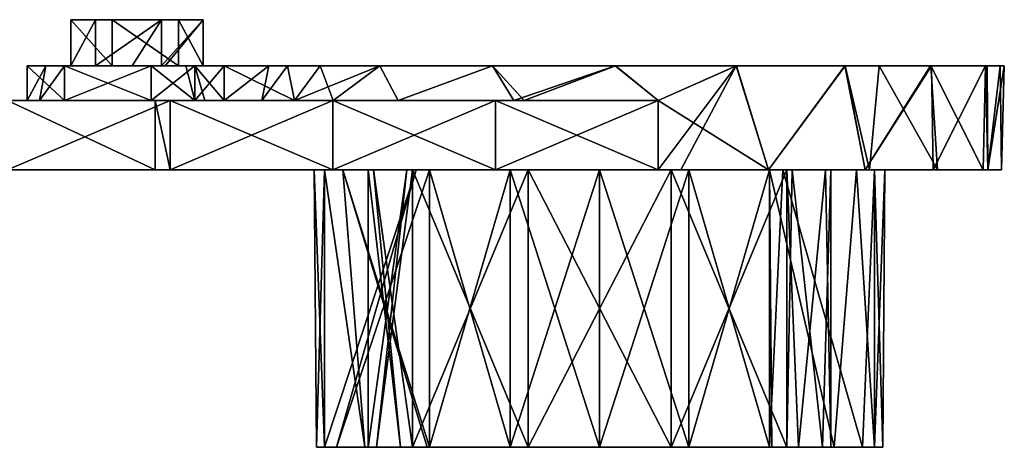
# Model space of a CAD drawing. Extents: x -90 to 138, y -992 to 8.
# Tile 10 of 24: x 53 to 138, y -777 to -740. Entities that reach past the tile are written whole.
import ezdxf

# ---------------------------------------------------------------- set-up
doc = ezdxf.new("R2010")
doc.units = 0
doc.header["$LTSCALE"] = 65.185185
for name, color, linetype in [('40', 7, 'CONTINUOUS'), ('41', 7, 'CONTINUOUS'), ('42', 7, 'CONTINUOUS'), ('43', 7, 'CONTINUOUS'), ('46', 7, 'CONTINUOUS'), ('47', 7, 'CONTINUOUS'), ('48', 7, 'CONTINUOUS'), ('49', 7, 'CONTINUOUS'), ('50', 7, 'CONTINUOUS'), ('51', 7, 'CONTINUOUS'), ('52', 7, 'CONTINUOUS'), ('53', 7, 'CONTINUOUS'), ('54', 7, 'CONTINUOUS'), ('55', 7, 'CONTINUOUS'), ('56', 7, 'CONTINUOUS'), ('57', 7, 'CONTINUOUS'), ('58', 7, 'CONTINUOUS'), ('59', 7, 'CONTINUOUS'), ('60', 7, 'CONTINUOUS'), ('61', 7, 'CONTINUOUS'), ('62', 7, 'CONTINUOUS')]:
    doc.layers.add(name, color=color, linetype=linetype)

msp = doc.modelspace()

# ---------------------------------------------------------------- linework, layer by layer
at = {"layer": '40', "linetype": 'CONTINUOUS'}
for points in [[(45.594, -753, 10.975), (57.733, -753, 10.975), (44.305, -753, 25.99), (45.594, -753, 10.975)], [(44.305, -753, 25.99), (57.733, -753, 10.975), (58.031, -753, 25.99), (44.305, -753, 25.99)], [(44.305, -753, 25.99), (58.031, -753, 25.99), (52.65, -753, 41.005), (44.305, -753, 25.99)], [(45.594, -753, 10.975), (49.497, -753, 7.071), (57.733, -753, 10.975), (45.594, -753, 10.975)], [(49.497, -753, 7.071), (52.426, -753), (57.733, -753, 10.975), (49.497, -753, 7.071)], [(51.436, -753, -4.339), (50.105, -753, -19.055), (62.697, -753, -19.055), (51.436, -753, -4.339)], [(50.105, -753, -19.055), (51.795, -753, -34.07), (62.697, -753, -19.055), (50.105, -753, -19.055)], [(52.426, -753), (51.436, -753, -4.339), (65.201, -753, -4.04), (52.426, -753)], [(65.201, -753, -4.04), (51.436, -753, -4.339), (62.697, -753, -19.055), (65.201, -753, -4.04)], [(51.795, -753, -34.07), (66.443, -753, -34.07), (62.697, -753, -19.055), (51.795, -753, -34.07)], [(66.443, -753, -34.07), (51.795, -753, -34.07), (66.311, -753, -40.814), (66.443, -753, -34.07)], [(66.311, -753, -40.814), (51.795, -753, -34.07), (52.247, -753, -42.876), (66.311, -753, -40.814)], [(52.65, -753, 41.005), (65.012, -753, 41.005), (52.247, -753, 42.876), (52.65, -753, 41.005)], [(57.733, -753, 10.975), (52.426, -753), (65.201, -753, -4.04), (57.733, -753, 10.975)], [(52.65, -753, 41.005), (58.031, -753, 25.99), (65.012, -753, 41.005), (52.65, -753, 41.005)], [(69.871, -753, 10.975), (57.733, -753, 10.975), (65.201, -753, -4.04), (69.871, -753, 10.975)], [(57.733, -753, 10.975), (69.871, -753, 10.975), (58.031, -753, 25.99), (57.733, -753, 10.975)], [(58.031, -753, 25.99), (69.871, -753, 10.975), (71.757, -753, 25.99), (58.031, -753, 25.99)], [(58.031, -753, 25.99), (71.757, -753, 25.99), (65.012, -753, 41.005), (58.031, -753, 25.99)], [(65.201, -753, -4.04), (62.697, -753, -19.055), (75.289, -753, -19.055), (65.201, -753, -4.04)], [(62.697, -753, -19.055), (66.443, -753, -34.07), (75.289, -753, -19.055), (62.697, -753, -19.055)], [(65.012, -753, 41.005), (71.757, -753, 25.99), (66.311, -753, 40.814), (65.012, -753, 41.005)], [(78.763, -753, -4.089), (69.871, -753, 10.975), (65.201, -753, -4.04), (78.763, -753, -4.089)], [(78.763, -753, -4.089), (65.201, -753, -4.04), (79.65, -753, -7.726), (78.763, -753, -4.089)], [(65.201, -753, -4.04), (75.289, -753, -19.055), (79.65, -753, -7.726), (65.201, -753, -4.04)], [(66.311, -753, 40.814), (71.757, -753, 25.99), (80.374, -753, 38.753), (66.311, -753, 40.814)], [(80.374, -753, -38.753), (66.443, -753, -34.07), (66.311, -753, -40.814), (80.374, -753, -38.753)], [(66.443, -753, -34.07), (81.092, -753, -34.07), (75.289, -753, -19.055), (66.443, -753, -34.07)], [(81.092, -753, -34.07), (66.443, -753, -34.07), (80.374, -753, -38.753), (81.092, -753, -34.07)], [(81.222, -753, 11.489), (69.871, -753, 10.975), (79.65, -753, 7.726), (81.222, -753, 11.489)], [(69.871, -753, 10.975), (81.222, -753, 11.489), (71.757, -753, 25.99), (69.871, -753, 10.975)], [(79.65, -753, 7.726), (69.871, -753, 10.975), (78.763, -753, -4.089), (79.65, -753, 7.726)], [(71.757, -753, 25.99), (81.222, -753, 11.489), (85.482, -753, 25.99), (71.757, -753, 25.99)], [(71.757, -753, 25.99), (85.482, -753, 25.99), (80.374, -753, 38.753), (71.757, -753, 25.99)], [(75.289, -753, -19.055), (81.092, -753, -34.07), (87.568, -753, -19.327), (75.289, -753, -19.055)], [(75.289, -753, -19.055), (87.568, -753, -19.327), (79.65, -753, -7.726), (75.289, -753, -19.055)], [(80.374, -753, 38.753), (85.482, -753, 25.99), (94.437, -753, 36.691), (80.374, -753, 38.753)], [(94.437, -753, -36.691), (81.092, -753, -34.07), (80.374, -753, -38.753), (94.437, -753, -36.691)], [(81.092, -753, -34.07), (95.74, -753, -34.07), (87.568, -753, -19.327), (81.092, -753, -34.07)], [(95.74, -753, -34.07), (81.092, -753, -34.07), (94.437, -753, -36.691), (95.74, -753, -34.07)], [(85.482, -753, 25.99), (81.222, -753, 11.489), (88.731, -753, 20.225), (85.482, -753, 25.99)], [(86.769, -753, 11.07), (83.426, -753), (83.891, -753, -4.286), (86.769, -753, 11.07)], [(97.197, -753, -4.04), (86.769, -753, 11.07), (83.891, -753, -4.286), (97.197, -753, -4.04)], [(97.197, -753, -4.04), (83.891, -753, -4.286), (87.246, -753, -11.756), (97.197, -753, -4.04)], [(99.208, -753, 25.99), (85.482, -753, 25.99), (95.7, -753, 23.776), (99.208, -753, 25.99)], [(85.482, -753, 25.99), (99.208, -753, 25.99), (94.437, -753, 36.691), (85.482, -753, 25.99)], [(95.7, -753, 23.776), (85.482, -753, 25.99), (88.731, -753, 20.225), (95.7, -753, 23.776)], [(97.948, -753, 10.975), (86.769, -753, 11.07), (97.197, -753, -4.04), (97.948, -753, 10.975)], [(86.769, -753, 11.07), (97.948, -753, 10.975), (87.246, -753, 11.756), (86.769, -753, 11.07)], [(87.246, -753, 11.756), (97.948, -753, 10.975), (97.246, -753, 19.021), (87.246, -753, 11.756)], [(97.197, -753, -4.04), (87.246, -753, -11.756), (97.246, -753, -19.021), (97.197, -753, -4.04)], [(87.568, -753, -19.327), (95.74, -753, -34.07), (88.731, -753, -20.225), (87.568, -753, -19.327)], [(88.731, -753, -20.225), (95.74, -753, -34.07), (95.7, -753, -23.776), (88.731, -753, -20.225)], [(94.437, -753, 36.691), (99.208, -753, 25.99), (108.501, -753, 34.63), (94.437, -753, 36.691)], [(108.501, -753, -34.63), (95.74, -753, -34.07), (94.437, -753, -36.691), (108.501, -753, -34.63)], [(103.426, -753, 25), (99.208, -753, 25.99), (95.7, -753, 23.776), (103.426, -753, 25)], [(95.7, -753, -23.776), (95.74, -753, -34.07), (103.426, -753, -25), (95.7, -753, -23.776)], [(95.74, -753, -34.07), (110.447, -753, -34.288), (103.426, -753, -25), (95.74, -753, -34.07)], [(110.447, -753, -34.288), (95.74, -753, -34.07), (108.501, -753, -34.63), (110.447, -753, -34.288)], [(109.655, -753, -4.04), (97.948, -753, 10.975), (97.197, -753, -4.04), (109.655, -753, -4.04)], [(109.655, -753, -4.04), (97.197, -753, -4.04), (109.606, -753, -19.021), (109.655, -753, -4.04)], [(109.606, -753, -19.021), (97.197, -753, -4.04), (97.246, -753, -19.021), (109.606, -753, -19.021)], [(97.948, -753, 10.975), (108.904, -753, 10.975), (97.246, -753, 19.021), (97.948, -753, 10.975)], [(97.246, -753, 19.021), (108.904, -753, 10.975), (109.606, -753, 19.021), (97.246, -753, 19.021)], [(108.904, -753, 10.975), (97.948, -753, 10.975), (109.655, -753, -4.04), (108.904, -753, 10.975)], [(112.934, -753, 25.99), (99.208, -753, 25.99), (111.152, -753, 23.776), (112.934, -753, 25.99)], [(99.208, -753, 25.99), (112.934, -753, 25.99), (108.501, -753, 34.63), (99.208, -753, 25.99)], [(111.152, -753, 23.776), (99.208, -753, 25.99), (103.426, -753, 25), (111.152, -753, 23.776)], [(103.426, -753, -25), (110.447, -753, -34.288), (111.152, -753, -23.776), (103.426, -753, -25)], [(108.501, -753, 34.63), (112.934, -753, 25.99), (118.034, -753, 31.805), (108.501, -753, 34.63)], [(120.083, -753, 11.07), (108.904, -753, 10.975), (109.655, -753, -4.04), (120.083, -753, 11.07)], [(108.904, -753, 10.975), (120.083, -753, 11.07), (109.606, -753, 19.021), (108.904, -753, 10.975)], [(120.083, -753, 11.07), (119.606, -753, 11.756), (109.606, -753, 19.021), (120.083, -753, 11.07)], [(119.606, -753, -11.756), (109.655, -753, -4.04), (109.606, -753, -19.021), (119.606, -753, -11.756)], [(122.961, -753, -4.286), (120.083, -753, 11.07), (109.655, -753, -4.04), (122.961, -753, -4.286)], [(122.961, -753, -4.286), (109.655, -753, -4.04), (119.606, -753, -11.756), (122.961, -753, -4.286)], [(110.447, -753, -34.288), (118.034, -753, -31.805), (111.152, -753, -23.776), (110.447, -753, -34.288)], [(118.121, -753, 20.225), (112.934, -753, 25.99), (111.152, -753, 23.776), (118.121, -753, 20.225)], [(111.152, -753, -23.776), (118.034, -753, -31.805), (118.121, -753, -20.225), (111.152, -753, -23.776)], [(126.771, -753, 26.076), (112.934, -753, 25.99), (118.121, -753, 20.225), (126.771, -753, 26.076)], [(112.934, -753, 25.99), (126.771, -753, 26.076), (118.034, -753, 31.805), (112.934, -753, 25.99)], [(118.034, -753, 31.805), (126.771, -753, 26.076), (126.388, -753, 26.414), (118.034, -753, 31.805)], [(118.034, -753, -31.805), (126.388, -753, -26.414), (118.121, -753, -20.225), (118.034, -753, -31.805)], [(125.63, -753, 11.489), (126.771, -753, 26.076), (118.121, -753, 20.225), (125.63, -753, 11.489)], [(126.388, -753, -26.414), (119.284, -753, -19.327), (118.121, -753, -20.225), (126.388, -753, -26.414)], [(119.284, -753, -19.327), (132.272, -753, -19.821), (127.202, -753, -7.726), (119.284, -753, -19.327)], [(132.272, -753, -19.821), (119.284, -753, -19.327), (126.388, -753, -26.414), (132.272, -753, -19.821)], [(123.426, -753), (120.083, -753, 11.07), (122.961, -753, -4.286), (123.426, -753)], [(136.603, -753, 11.143), (126.771, -753, 26.076), (125.63, -753, 11.489), (136.603, -753, 11.143)], [(136.603, -753, 11.143), (125.63, -753, 11.489), (127.202, -753, 7.726), (136.603, -753, 11.143)], [(132.657, -753, 19.248), (126.771, -753, 26.076), (136.603, -753, 11.143), (132.657, -753, 19.248)], [(138.185, -753, -4.086), (136.603, -753, 11.143), (127.202, -753, 7.726), (138.185, -753, -4.086)], [(128.089, -753, -4.089), (138.185, -753, -4.086), (127.202, -753, 7.726), (128.089, -753, -4.089)], [(132.272, -753, -19.821), (128.089, -753, -4.089), (127.202, -753, -7.726), (132.272, -753, -19.821)], [(138.185, -753, -4.086), (128.089, -753, -4.089), (137.012, -753, -9.842), (138.185, -753, -4.086)], [(137.012, -753, -9.842), (128.089, -753, -4.089), (132.272, -753, -19.821), (137.012, -753, -9.842)], [(137.012, -753, 9.842), (136.603, -753, 11.143), (138.185, -753, -4.086), (137.012, -753, 9.842)]]:
    msp.add_3dface(points, dxfattribs=at)
at = {"layer": '41', "linetype": 'CONTINUOUS'}
for points in [[(45.594, -747, 10.975), (43.106, -747, 25.99), (55.632, -747, 25.99), (45.594, -747, 10.975)], [(43.106, -747, 25.99), (52.65, -747, 41.005), (55.632, -747, 25.99), (43.106, -747, 25.99)], [(49.497, -747, 7.071), (45.594, -747, 10.975), (57.356, -747, 10.975), (49.497, -747, 7.071)], [(45.594, -747, 10.975), (55.632, -747, 25.99), (57.356, -747, 10.975), (45.594, -747, 10.975)], [(52.426, -747), (49.497, -747, 7.071), (57.356, -747, 10.975), (52.426, -747)], [(51.436, -747, -4.339), (55.005, -747, -4.397), (49.882, -747, -19.055), (51.436, -747, -4.339)], [(49.882, -747, -19.055), (55.005, -747, -4.397), (57.154, -747, -7.135), (49.882, -747, -19.055)], [(62.252, -747, -19.055), (49.882, -747, -19.055), (57.154, -747, -7.135), (62.252, -747, -19.055)], [(49.882, -747, -19.055), (62.252, -747, -19.055), (51.917, -747, -34.07), (49.882, -747, -19.055)], [(51.436, -747, -4.339), (52.426, -747), (53.926, -747, 0), (51.436, -747, -4.339)], [(55.005, -747, -4.397), (51.436, -747, -4.339), (53.926, -747, 0), (55.005, -747, -4.397)], [(51.917, -747, -34.07), (62.252, -747, -19.055), (66.627, -747, -34.07), (51.917, -747, -34.07)], [(51.917, -747, -34.07), (66.627, -747, -34.07), (52.247, -747, -42.876), (51.917, -747, -34.07)], [(65.012, -747, 41.005), (52.65, -747, 41.005), (52.247, -747, 42.876), (65.012, -747, 41.005)], [(52.247, -747, -42.876), (66.627, -747, -34.07), (66.31, -747, -40.814), (52.247, -747, -42.876)], [(52.426, -747), (57.356, -747, 10.975), (53.926, -747, 0), (52.426, -747)], [(52.65, -747, 41.005), (65.012, -747, 41.005), (55.632, -747, 25.99), (52.65, -747, 41.005)], [(53.926, -747, 0), (57.356, -747, 10.975), (57.154, -747, 7.135), (53.926, -747, 0)], [(65.012, -747, 41.005), (66.31, -747, 40.814), (55.632, -747, 25.99), (65.012, -747, 41.005)], [(55.632, -747, 25.99), (66.31, -747, 40.814), (68.158, -747, 25.99), (55.632, -747, 25.99)], [(55.632, -747, 25.99), (68.158, -747, 25.99), (57.356, -747, 10.975), (55.632, -747, 25.99)], [(57.154, -747, 7.135), (57.356, -747, 10.975), (64.644, -747, 9.422), (57.154, -747, 7.135)], [(64.644, -747, -9.422), (62.252, -747, -19.055), (57.154, -747, -7.135), (64.644, -747, -9.422)], [(57.356, -747, 10.975), (68.158, -747, 25.99), (69.3, -747, 10.8), (57.356, -747, 10.975)], [(57.356, -747, 10.975), (69.3, -747, 10.8), (64.644, -747, 9.422), (57.356, -747, 10.975)], [(74.228, -747, -19.302), (62.252, -747, -19.055), (70.976, -747, -13.122), (74.228, -747, -19.302)], [(62.252, -747, -19.055), (74.228, -747, -19.302), (66.627, -747, -34.07), (62.252, -747, -19.055)], [(70.976, -747, -13.122), (62.252, -747, -19.055), (68.441, -747, -10.192), (70.976, -747, -13.122)], [(68.441, -747, -10.192), (62.252, -747, -19.055), (64.644, -747, -9.422), (68.441, -747, -10.192)], [(64.644, -747, 9.422), (69.3, -747, 10.8), (68.441, -747, 10.192), (64.644, -747, 9.422)], [(66.31, -747, 40.814), (80.373, -747, 38.753), (68.158, -747, 25.99), (66.31, -747, 40.814)], [(66.31, -747, -40.814), (66.627, -747, -34.07), (80.373, -747, -38.753), (66.31, -747, -40.814)], [(66.627, -747, -34.07), (74.228, -747, -19.302), (77.048, -747, -23.006), (66.627, -747, -34.07)], [(81.336, -747, -34.07), (66.627, -747, -34.07), (77.048, -747, -23.006), (81.336, -747, -34.07)], [(66.627, -747, -34.07), (81.336, -747, -34.07), (80.373, -747, -38.753), (66.627, -747, -34.07)], [(68.158, -747, 25.99), (80.373, -747, 38.753), (80.385, -747, 26.347), (68.158, -747, 25.99)], [(68.158, -747, 25.99), (80.385, -747, 26.347), (77.048, -747, 23.006), (68.158, -747, 25.99)], [(68.158, -747, 25.99), (77.048, -747, 23.006), (69.3, -747, 10.8), (68.158, -747, 25.99)], [(69.3, -747, 10.8), (77.048, -747, 23.006), (70.976, -747, 13.122), (69.3, -747, 10.8)], [(86.018, -747, -30.365), (81.336, -747, -34.07), (77.048, -747, -23.006), (86.018, -747, -30.365)], [(80.373, -747, 38.753), (94.436, -747, 36.691), (86.018, -747, 30.365), (80.373, -747, 38.753)], [(80.385, -747, 26.347), (80.373, -747, 38.753), (86.018, -747, 30.365), (80.385, -747, 26.347)], [(80.373, -747, -38.753), (81.336, -747, -34.07), (94.436, -747, -36.691), (80.373, -747, -38.753)], [(96.003, -747, -34.204), (81.336, -747, -34.07), (86.018, -747, -30.365), (96.003, -747, -34.204)], [(81.336, -747, -34.07), (96.003, -747, -34.204), (94.436, -747, -36.691), (81.336, -747, -34.07)], [(86.018, -747, 30.365), (94.436, -747, 36.691), (96.901, -747, 34.387), (86.018, -747, 30.365)], [(94.436, -747, 36.691), (108.499, -747, 34.63), (96.901, -747, 34.387), (94.436, -747, 36.691)], [(94.436, -747, -36.691), (96.003, -747, -34.204), (96.901, -747, -34.387), (94.436, -747, -36.691)], [(108.499, -747, -34.63), (94.436, -747, -36.691), (96.901, -747, -34.387), (108.499, -747, -34.63)]]:
    msp.add_3dface(points, dxfattribs=at)
at = {"layer": '42', "linetype": 'CONTINUOUS'}
for points in [[(70.976, -747, 13.122), (77.048, -747, 23.006), (70.976, -744, 13.122), (70.976, -747, 13.122)], [(70.976, -744, 13.122), (77.048, -747, 23.006), (76.447, -744, 22.298), (70.976, -744, 13.122)], [(74.228, -747, -19.302), (70.976, -747, -13.122), (74.821, -744, -20.17), (74.228, -747, -19.302)], [(74.821, -744, -20.17), (70.976, -747, -13.122), (70.976, -744, -13.122), (74.821, -744, -20.17)], [(77.048, -747, -23.006), (74.228, -747, -19.302), (76.441, -744, -22.29), (77.048, -747, -23.006)], [(76.441, -744, -22.29), (74.228, -747, -19.302), (74.821, -744, -20.17), (76.441, -744, -22.29)], [(84.415, -744, -29.388), (77.048, -747, -23.006), (76.441, -744, -22.29), (84.415, -744, -29.388)], [(76.447, -744, 22.298), (77.048, -747, 23.006), (79.266, -744, 25.325), (76.447, -744, 22.298)], [(77.048, -747, 23.006), (80.385, -747, 26.347), (79.266, -744, 25.325), (77.048, -747, 23.006)], [(86.018, -747, -30.365), (77.048, -747, -23.006), (84.415, -744, -29.388), (86.018, -747, -30.365)], [(79.266, -744, 25.325), (80.385, -747, 26.347), (84.43, -744, 29.397), (79.266, -744, 25.325)], [(80.385, -747, 26.347), (86.018, -747, 30.365), (84.43, -744, 29.397), (80.385, -747, 26.347)], [(94.159, -744, -33.751), (86.018, -747, -30.365), (84.415, -744, -29.388), (94.159, -744, -33.751)], [(84.43, -744, 29.397), (86.018, -747, 30.365), (94.182, -744, 33.758), (84.43, -744, 29.397)], [(86.018, -747, 30.365), (96.901, -747, 34.387), (94.182, -744, 33.758), (86.018, -747, 30.365)], [(96.003, -747, -34.204), (86.018, -747, -30.365), (94.159, -744, -33.751), (96.003, -747, -34.204)], [(104.765, -744, -34.974), (96.003, -747, -34.204), (94.159, -744, -33.751), (104.765, -744, -34.974)], [(94.182, -744, 33.758), (96.901, -747, 34.387), (104.795, -744, 34.973), (94.182, -744, 33.758)], [(96.901, -747, -34.387), (96.003, -747, -34.204), (104.765, -744, -34.974), (96.901, -747, -34.387)], [(96.901, -747, 34.387), (108.499, -747, 34.63), (104.795, -744, 34.973), (96.901, -747, 34.387)], [(108.499, -747, -34.63), (96.901, -747, -34.387), (104.765, -744, -34.974), (108.499, -747, -34.63)], [(115.252, -744, -32.941), (108.499, -747, -34.63), (104.765, -744, -34.974), (115.252, -744, -32.941)], [(104.795, -744, 34.973), (108.499, -747, 34.63), (115.28, -744, 32.931), (104.795, -744, 34.973)], [(108.499, -747, 34.63), (118.034, -753, 31.805), (115.28, -744, 32.931), (108.499, -747, 34.63)], [(108.501, -753, -34.63), (108.499, -747, -34.63), (115.252, -744, -32.941), (108.501, -753, -34.63)], [(110.447, -753, -34.288), (108.501, -753, -34.63), (115.252, -744, -32.941), (110.447, -753, -34.288)], [(118.034, -753, -31.805), (110.447, -753, -34.288), (115.252, -744, -32.941), (118.034, -753, -31.805)], [(124.638, -744, -27.839), (118.034, -753, -31.805), (115.252, -744, -32.941), (124.638, -744, -27.839)], [(115.28, -744, 32.931), (118.034, -753, 31.805), (124.661, -744, 27.821), (115.28, -744, 32.931)], [(118.034, -753, 31.805), (126.388, -753, 26.414), (124.661, -744, 27.821), (118.034, -753, 31.805)], [(126.388, -753, -26.414), (118.034, -753, -31.805), (124.638, -744, -27.839), (126.388, -753, -26.414)], [(132.047, -744, -20.144), (126.388, -753, -26.414), (124.638, -744, -27.839), (132.047, -744, -20.144)], [(126.388, -753, 26.414), (126.771, -753, 26.076), (124.661, -744, 27.821), (126.388, -753, 26.414)], [(124.661, -744, 27.821), (126.771, -753, 26.076), (127.606, -744, 25.303), (124.661, -744, 27.821)], [(132.272, -753, -19.821), (126.388, -753, -26.414), (132.134, -744, -20.019), (132.272, -753, -19.821)], [(132.134, -744, -20.019), (126.388, -753, -26.414), (132.047, -744, -20.144), (132.134, -744, -20.019)], [(126.771, -753, 26.076), (132.657, -753, 19.248), (127.606, -744, 25.303), (126.771, -753, 26.076)], [(127.606, -744, 25.303), (132.657, -753, 19.248), (132.064, -744, 20.119), (127.606, -744, 25.303)], [(132.657, -753, 19.248), (136.603, -753, 11.143), (132.064, -744, 20.119), (132.657, -753, 19.248)], [(132.064, -744, 20.119), (136.603, -753, 11.143), (136.799, -744, 10.543), (132.064, -744, 20.119)], [(136.79, -744, -10.572), (132.272, -753, -19.821), (132.134, -744, -20.019), (136.79, -744, -10.572)], [(137.012, -753, -9.842), (132.272, -753, -19.821), (136.79, -744, -10.572), (137.012, -753, -9.842)], [(136.603, -753, 11.143), (137.012, -753, 9.842), (136.799, -744, 10.543), (136.603, -753, 11.143)], [(138.058, -744, -5.054), (137.012, -753, -9.842), (136.79, -744, -10.572), (138.058, -744, -5.054)], [(136.799, -744, 10.543), (137.012, -753, 9.842), (136.954, -744, 10.038), (136.799, -744, 10.543)], [(136.954, -744, 10.038), (137.012, -753, 9.842), (138.425, -744, -0.015), (136.954, -744, 10.038)], [(137.012, -753, 9.842), (138.185, -753, -4.086), (138.425, -744, -0.015), (137.012, -753, 9.842)], [(138.185, -753, -4.086), (137.012, -753, -9.842), (138.058, -744, -5.054), (138.185, -753, -4.086)], [(138.425, -744, -0.015), (138.185, -753, -4.086), (138.058, -744, -5.054), (138.425, -744, -0.015)], [(108.501, -753, 34.63), (118.034, -753, 31.805), (108.499, -747, 34.63), (108.501, -753, 34.63)]]:
    msp.add_3dface(points, dxfattribs=at)
at = {"layer": '43', "linetype": 'CONTINUOUS'}
for points in [[(66.311, -753, -40.814), (52.247, -753, -42.876), (66.31, -747, -40.814), (66.311, -753, -40.814)], [(52.247, -753, -42.876), (52.247, -747, -42.876), (66.31, -747, -40.814), (52.247, -753, -42.876)], [(66.311, -753, -40.814), (66.31, -747, -40.814), (80.373, -747, -38.753), (66.311, -753, -40.814)], [(80.374, -753, -38.753), (66.311, -753, -40.814), (80.373, -747, -38.753), (80.374, -753, -38.753)], [(80.374, -753, -38.753), (80.373, -747, -38.753), (94.436, -747, -36.691), (80.374, -753, -38.753)], [(94.437, -753, -36.691), (80.374, -753, -38.753), (94.436, -747, -36.691), (94.437, -753, -36.691)], [(94.437, -753, -36.691), (94.436, -747, -36.691), (108.499, -747, -34.63), (94.437, -753, -36.691)], [(108.501, -753, -34.63), (94.437, -753, -36.691), (108.499, -747, -34.63), (108.501, -753, -34.63)]]:
    msp.add_3dface(points, dxfattribs=at)
at = {"layer": '46', "linetype": 'CONTINUOUS'}
for points in [[(52.247, -753, 42.876), (65.012, -753, 41.005), (52.247, -747, 42.876), (52.247, -753, 42.876)], [(65.012, -753, 41.005), (65.012, -747, 41.005), (52.247, -747, 42.876), (65.012, -753, 41.005)], [(65.012, -753, 41.005), (66.311, -753, 40.814), (65.012, -747, 41.005), (65.012, -753, 41.005)], [(66.311, -753, 40.814), (66.31, -747, 40.814), (65.012, -747, 41.005), (66.311, -753, 40.814)], [(66.311, -753, 40.814), (80.374, -753, 38.753), (66.31, -747, 40.814), (66.311, -753, 40.814)], [(80.374, -753, 38.753), (80.373, -747, 38.753), (66.31, -747, 40.814), (80.374, -753, 38.753)], [(80.374, -753, 38.753), (94.437, -753, 36.691), (80.373, -747, 38.753), (80.374, -753, 38.753)], [(94.437, -753, 36.691), (94.436, -747, 36.691), (80.373, -747, 38.753), (94.437, -753, 36.691)], [(94.437, -753, 36.691), (108.501, -753, 34.63), (94.436, -747, 36.691), (94.437, -753, 36.691)], [(108.501, -753, 34.63), (108.499, -747, 34.63), (94.436, -747, 36.691), (108.501, -753, 34.63)]]:
    msp.add_3dface(points, dxfattribs=at)
at = {"layer": '47', "linetype": 'CONTINUOUS'}
for points in [[(53.926, -744, 0), (57.154, -744, 7.135), (55.556, -744, -5.321), (53.926, -744, 0)], [(55.556, -744, -5.321), (57.154, -744, 7.135), (57.714, -744, 0.837), (55.556, -744, -5.321)], [(63.01, -744, -4.993), (55.556, -744, -5.321), (59.845, -744, -4.529), (63.01, -744, -4.993)], [(55.556, -744, -5.321), (63.01, -744, -4.993), (57.154, -744, -7.135), (55.556, -744, -5.321)], [(59.845, -744, -4.529), (55.556, -744, -5.321), (57.714, -744, 0.837), (59.845, -744, -4.529)], [(57.154, -744, 7.135), (64.644, -744, 9.422), (61.295, -744, 5.365), (57.154, -744, 7.135)], [(57.714, -744, 0.837), (57.154, -744, 7.135), (61.295, -744, 5.365), (57.714, -744, 0.837)], [(57.154, -744, -7.135), (63.01, -744, -4.993), (64.644, -744, -9.422), (57.154, -744, -7.135)], [(61.295, -744, 5.365), (64.644, -744, 9.422), (67.008, -744, 4.528), (61.295, -744, 5.365)], [(63.01, -744, -4.993), (65.558, -744, -5.366), (64.644, -744, -9.422), (63.01, -744, -4.993)], [(64.644, -744, 9.422), (67.663, -744, 9.809), (67.008, -744, 4.528), (64.644, -744, 9.422)], [(65.558, -744, -5.366), (65.853, -744, -4.993), (64.644, -744, -9.422), (65.558, -744, -5.366)], [(64.644, -744, -9.422), (65.853, -744, -4.993), (68.441, -744, -10.192), (64.644, -744, -9.422)], [(65.853, -744, -4.993), (69.139, -744, -0.838), (80.213, -744, -4.993), (65.853, -744, -4.993)], [(65.853, -744, -4.993), (80.213, -744, -4.993), (68.441, -744, -10.192), (65.853, -744, -4.993)], [(67.008, -744, 4.528), (67.663, -744, 9.809), (69.139, -744, -0.838), (67.008, -744, 4.528)], [(67.663, -744, 9.809), (68.441, -744, 10.192), (81.461, -744, 10.022), (67.663, -744, 9.809)], [(67.663, -744, 9.809), (81.461, -744, 10.022), (69.139, -744, -0.838), (67.663, -744, 9.809)], [(68.441, -744, 10.192), (70.976, -744, 13.122), (81.461, -744, 10.022), (68.441, -744, 10.192)], [(80.213, -744, -4.993), (70.976, -744, -13.122), (68.441, -744, -10.192), (80.213, -744, -4.993)], [(69.139, -744, -0.838), (81.461, -744, 10.022), (80.213, -744, -4.993), (69.139, -744, -0.838)], [(70.976, -744, 13.122), (76.447, -744, 22.298), (79.266, -744, 25.325), (70.976, -744, 13.122)], [(70.976, -744, 13.122), (79.266, -744, 25.325), (81.461, -744, 10.022), (70.976, -744, 13.122)], [(74.821, -744, -20.17), (70.976, -744, -13.122), (80.213, -744, -4.993), (74.821, -744, -20.17)], [(76.441, -744, -22.29), (74.821, -744, -20.17), (89.339, -744, -20.008), (76.441, -744, -22.29)], [(74.821, -744, -20.17), (80.213, -744, -4.993), (89.339, -744, -20.008), (74.821, -744, -20.17)], [(84.415, -744, -29.388), (76.441, -744, -22.29), (89.339, -744, -20.008), (84.415, -744, -29.388)], [(79.266, -744, 25.325), (84.43, -744, 29.397), (91.48, -744, 25.037), (79.266, -744, 25.325)], [(81.461, -744, 10.022), (79.266, -744, 25.325), (91.48, -744, 25.037), (81.461, -744, 10.022)], [(80.213, -744, -4.993), (81.461, -744, 10.022), (94.573, -744, -4.993), (80.213, -744, -4.993)], [(80.213, -744, -4.993), (94.573, -744, -4.993), (89.339, -744, -20.008), (80.213, -744, -4.993)], [(95.315, -744, 10.022), (81.461, -744, 10.022), (91.48, -744, 25.037), (95.315, -744, 10.022)], [(81.461, -744, 10.022), (95.315, -744, 10.022), (94.573, -744, -4.993), (81.461, -744, 10.022)], [(94.159, -744, -33.751), (84.415, -744, -29.388), (89.339, -744, -20.008), (94.159, -744, -33.751)], [(84.43, -744, 29.397), (94.182, -744, 33.758), (91.48, -744, 25.037), (84.43, -744, 29.397)], [(94.159, -744, -33.751), (89.339, -744, -20.008), (103.597, -744, -20.008), (94.159, -744, -33.751)], [(89.339, -744, -20.008), (94.573, -744, -4.993), (103.597, -744, -20.008), (89.339, -744, -20.008)], [(94.182, -744, 33.758), (103.432, -744, 25.037), (91.48, -744, 25.037), (94.182, -744, 33.758)], [(103.432, -744, 25.037), (95.315, -744, 10.022), (91.48, -744, 25.037), (103.432, -744, 25.037)], [(104.765, -744, -34.974), (94.159, -744, -33.751), (103.597, -744, -20.008), (104.765, -744, -34.974)], [(94.182, -744, 33.758), (104.795, -744, 34.973), (103.432, -744, 25.037), (94.182, -744, 33.758)], [(94.573, -744, -4.993), (95.315, -744, 10.022), (108.933, -744, -4.993), (94.573, -744, -4.993)], [(94.573, -744, -4.993), (108.933, -744, -4.993), (103.597, -744, -20.008), (94.573, -744, -4.993)], [(109.17, -744, 10.022), (95.315, -744, 10.022), (103.432, -744, 25.037), (109.17, -744, 10.022)], [(95.315, -744, 10.022), (109.17, -744, 10.022), (108.933, -744, -4.993), (95.315, -744, 10.022)], [(104.795, -744, 34.973), (115.28, -744, 32.931), (103.432, -744, 25.037), (104.795, -744, 34.973)], [(115.28, -744, 32.931), (115.384, -744, 25.037), (103.432, -744, 25.037), (115.28, -744, 32.931)], [(115.384, -744, 25.037), (109.17, -744, 10.022), (103.432, -744, 25.037), (115.384, -744, 25.037)], [(104.765, -744, -34.974), (103.597, -744, -20.008), (117.856, -744, -20.008), (104.765, -744, -34.974)], [(103.597, -744, -20.008), (108.933, -744, -4.993), (117.856, -744, -20.008), (103.597, -744, -20.008)], [(115.252, -744, -32.941), (104.765, -744, -34.974), (117.856, -744, -20.008), (115.252, -744, -32.941)], [(109.17, -744, 10.022), (123.024, -744, 10.022), (108.933, -744, -4.993), (109.17, -744, 10.022)], [(108.933, -744, -4.993), (123.024, -744, 10.022), (123.294, -744, -4.993), (108.933, -744, -4.993)], [(108.933, -744, -4.993), (123.294, -744, -4.993), (117.856, -744, -20.008), (108.933, -744, -4.993)], [(123.024, -744, 10.022), (109.17, -744, 10.022), (115.384, -744, 25.037), (123.024, -744, 10.022)], [(124.638, -744, -27.839), (115.252, -744, -32.941), (117.856, -744, -20.008), (124.638, -744, -27.839)], [(115.28, -744, 32.931), (124.661, -744, 27.821), (115.384, -744, 25.037), (115.28, -744, 32.931)], [(124.661, -744, 27.821), (127.606, -744, 25.303), (115.384, -744, 25.037), (124.661, -744, 27.821)], [(127.606, -744, 25.303), (123.024, -744, 10.022), (115.384, -744, 25.037), (127.606, -744, 25.303)], [(132.134, -744, -20.019), (124.638, -744, -27.839), (117.856, -744, -20.008), (132.134, -744, -20.019)], [(123.294, -744, -4.993), (132.134, -744, -20.019), (117.856, -744, -20.008), (123.294, -744, -4.993)], [(127.606, -744, 25.303), (132.064, -744, 20.119), (123.024, -744, 10.022), (127.606, -744, 25.303)], [(132.064, -744, 20.119), (136.799, -744, 10.543), (123.024, -744, 10.022), (132.064, -744, 20.119)], [(136.799, -744, 10.543), (136.954, -744, 10.038), (123.024, -744, 10.022), (136.799, -744, 10.543)], [(123.024, -744, 10.022), (136.954, -744, 10.038), (123.294, -744, -4.993), (123.024, -744, 10.022)], [(136.954, -744, 10.038), (138.058, -744, -5.054), (123.294, -744, -4.993), (136.954, -744, 10.038)], [(138.058, -744, -5.054), (132.134, -744, -20.019), (123.294, -744, -4.993), (138.058, -744, -5.054)], [(132.134, -744, -20.019), (132.047, -744, -20.144), (124.638, -744, -27.839), (132.134, -744, -20.019)], [(138.058, -744, -5.054), (136.79, -744, -10.572), (132.134, -744, -20.019), (138.058, -744, -5.054)], [(136.954, -744, 10.038), (138.425, -744, -0.015), (138.058, -744, -5.054), (136.954, -744, 10.038)]]:
    msp.add_3dface(points, dxfattribs=at)
at = {"layer": '48', "linetype": 'CONTINUOUS'}
for points in [[(68.441, -747, -10.192), (64.644, -747, -9.422), (68.441, -744, -10.192), (68.441, -747, -10.192)], [(64.644, -747, -9.422), (64.644, -744, -9.422), (68.441, -744, -10.192), (64.644, -747, -9.422)], [(70.976, -747, -13.122), (68.441, -747, -10.192), (70.976, -744, -13.122), (70.976, -747, -13.122)], [(70.976, -744, -13.122), (68.441, -747, -10.192), (68.441, -744, -10.192), (70.976, -744, -13.122)]]:
    msp.add_3dface(points, dxfattribs=at)
at = {"layer": '49', "linetype": 'CONTINUOUS'}
for points in [[(55.005, -747, -4.397), (53.926, -747, 0), (55.556, -744, -5.321), (55.005, -747, -4.397)], [(53.926, -747, 0), (57.154, -747, 7.135), (53.926, -744, 0), (53.926, -747, 0)], [(53.926, -747, 0), (53.926, -744, 0), (55.556, -744, -5.321), (53.926, -747, 0)], [(57.154, -747, 7.135), (57.154, -744, 7.135), (53.926, -744, 0), (57.154, -747, 7.135)], [(57.154, -747, -7.135), (55.005, -747, -4.397), (57.154, -744, -7.135), (57.154, -747, -7.135)], [(55.005, -747, -4.397), (55.556, -744, -5.321), (57.154, -744, -7.135), (55.005, -747, -4.397)], [(57.154, -747, 7.135), (64.644, -747, 9.422), (57.154, -744, 7.135), (57.154, -747, 7.135)], [(64.644, -747, 9.422), (64.644, -744, 9.422), (57.154, -744, 7.135), (64.644, -747, 9.422)], [(64.644, -747, -9.422), (57.154, -747, -7.135), (64.644, -744, -9.422), (64.644, -747, -9.422)], [(57.154, -747, -7.135), (57.154, -744, -7.135), (64.644, -744, -9.422), (57.154, -747, -7.135)]]:
    msp.add_3dface(points, dxfattribs=at)
at = {"layer": '50', "linetype": 'CONTINUOUS'}
for points in [[(64.644, -747, 9.422), (68.441, -747, 10.192), (64.644, -744, 9.422), (64.644, -747, 9.422)], [(68.441, -747, 10.192), (67.663, -744, 9.809), (64.644, -744, 9.422), (68.441, -747, 10.192)], [(68.441, -747, 10.192), (68.441, -744, 10.192), (67.663, -744, 9.809), (68.441, -747, 10.192)], [(69.3, -747, 10.8), (70.976, -747, 13.122), (68.441, -744, 10.192), (69.3, -747, 10.8)], [(68.441, -747, 10.192), (69.3, -747, 10.8), (68.441, -744, 10.192), (68.441, -747, 10.192)], [(70.976, -747, 13.122), (70.976, -744, 13.122), (68.441, -744, 10.192), (70.976, -747, 13.122)]]:
    msp.add_3dface(points, dxfattribs=at)
at = {"layer": '51', "linetype": 'CONTINUOUS'}
for points in [[(80.686, -777, -10.388), (83.426, -777), (78.944, -777, 5.064), (80.686, -777, -10.388)], [(79.65, -777, -7.725), (80.686, -777, -10.388), (78.944, -777, 5.064), (79.65, -777, -7.725)], [(78.944, -777, 5.064), (83.426, -777), (84.14, -777, 5.297), (78.944, -777, 5.064)], [(78.944, -777, 5.064), (84.14, -777, 5.297), (79.65, -777, 7.725), (78.944, -777, 5.064)], [(79.65, -777, 7.725), (84.14, -777, 5.297), (83.129, -777, 14.595), (79.65, -777, 7.725)], [(80.686, -777, -10.388), (88.731, -777, -20.225), (86.215, -777, -10.188), (80.686, -777, -10.388)], [(80.686, -777, -10.388), (86.215, -777, -10.188), (83.426, -777), (80.686, -777, -10.388)], [(84.14, -777, 5.297), (87.246, -777, 11.756), (83.129, -777, 14.595), (84.14, -777, 5.297)], [(83.129, -777, 14.595), (87.246, -777, 11.756), (88.533, -777, 20.08), (83.129, -777, 14.595)], [(86.215, -777, -10.188), (88.731, -777, -20.225), (87.246, -777, -11.756), (86.215, -777, -10.188)], [(88.731, -777, -20.225), (95.7, -777, -23.776), (87.246, -777, -11.756), (88.731, -777, -20.225)], [(87.246, -777, -11.756), (95.7, -777, -23.776), (97.246, -777, -19.021), (87.246, -777, -11.756)], [(88.533, -777, 20.08), (87.246, -777, 11.756), (97.246, -777, 19.021), (88.533, -777, 20.08)], [(103.426, -777, 20.03), (88.533, -777, 20.08), (97.246, -777, 19.021), (103.426, -777, 20.03)], [(88.533, -777, 20.08), (103.426, -777, 20.03), (88.731, -777, 20.225), (88.533, -777, 20.08)], [(88.731, -777, 20.225), (103.426, -777, 20.03), (95.7, -777, 23.776), (88.731, -777, 20.225)], [(95.7, -777, -23.776), (103.426, -777, -25), (97.246, -777, -19.021), (95.7, -777, -23.776)], [(95.7, -777, 23.776), (103.426, -777, 20.03), (103.426, -777, 25), (95.7, -777, 23.776)], [(97.246, -777, -19.021), (103.426, -777, -25), (109.606, -777, -19.021), (97.246, -777, -19.021)], [(109.606, -777, 19.021), (103.426, -777, 20.03), (97.246, -777, 19.021), (109.606, -777, 19.021)], [(103.426, -777, -25), (111.152, -777, -23.776), (109.606, -777, -19.021), (103.426, -777, -25)], [(118.319, -777, 20.08), (103.426, -777, 20.03), (109.606, -777, 19.021), (118.319, -777, 20.08)], [(103.426, -777, 20.03), (118.319, -777, 20.08), (103.426, -777, 25), (103.426, -777, 20.03)], [(103.426, -777, 25), (118.319, -777, 20.08), (111.152, -777, 23.776), (103.426, -777, 25)], [(118.121, -777, -20.225), (119.606, -777, -11.756), (109.606, -777, -19.021), (118.121, -777, -20.225)], [(111.152, -777, -23.776), (118.121, -777, -20.225), (109.606, -777, -19.021), (111.152, -777, -23.776)], [(119.606, -777, 11.756), (118.319, -777, 20.08), (109.606, -777, 19.021), (119.606, -777, 11.756)], [(118.319, -777, 20.08), (118.121, -777, 20.225), (111.152, -777, 23.776), (118.319, -777, 20.08)], [(126.166, -777, -10.388), (119.606, -777, -11.756), (118.121, -777, -20.225), (126.166, -777, -10.388)], [(118.319, -777, 20.08), (122.712, -777, 5.297), (123.723, -777, 14.595), (118.319, -777, 20.08)], [(122.712, -777, 5.297), (118.319, -777, 20.08), (119.606, -777, 11.756), (122.712, -777, 5.297)], [(126.166, -777, -10.388), (120.637, -777, -10.188), (119.606, -777, -11.756), (126.166, -777, -10.388)], [(126.166, -777, -10.388), (123.426, -777), (120.637, -777, -10.188), (126.166, -777, -10.388)], [(122.712, -777, 5.297), (123.426, -777), (127.202, -777, -7.725), (122.712, -777, 5.297)], [(127.908, -777, 5.064), (122.712, -777, 5.297), (127.202, -777, -7.725), (127.908, -777, 5.064)], [(122.712, -777, 5.297), (127.908, -777, 5.064), (123.723, -777, 14.595), (122.712, -777, 5.297)], [(127.202, -777, -7.725), (123.426, -777), (126.166, -777, -10.388), (127.202, -777, -7.725)], [(123.723, -777, 14.595), (127.908, -777, 5.064), (127.202, -777, 7.725), (123.723, -777, 14.595)]]:
    msp.add_3dface(points, dxfattribs=at)
at = {"layer": '52', "linetype": 'CONTINUOUS'}
for points in [[(83.891, -753, -4.286), (83.426, -753), (86.215, -777, -10.188), (83.891, -753, -4.286)], [(86.215, -777, -10.188), (83.426, -753), (83.426, -777), (86.215, -777, -10.188)], [(87.246, -753, -11.756), (83.891, -753, -4.286), (87.246, -777, -11.756), (87.246, -753, -11.756)], [(83.891, -753, -4.286), (86.215, -777, -10.188), (87.246, -777, -11.756), (83.891, -753, -4.286)], [(97.246, -753, -19.021), (87.246, -753, -11.756), (97.246, -777, -19.021), (97.246, -753, -19.021)], [(87.246, -753, -11.756), (87.246, -777, -11.756), (97.246, -777, -19.021), (87.246, -753, -11.756)], [(109.606, -753, -19.021), (97.246, -753, -19.021), (109.606, -777, -19.021), (109.606, -753, -19.021)], [(97.246, -753, -19.021), (97.246, -777, -19.021), (109.606, -777, -19.021), (97.246, -753, -19.021)], [(119.606, -753, -11.756), (109.606, -753, -19.021), (119.606, -777, -11.756), (119.606, -753, -11.756)], [(119.606, -777, -11.756), (109.606, -753, -19.021), (109.606, -777, -19.021), (119.606, -777, -11.756)], [(122.961, -753, -4.286), (119.606, -753, -11.756), (120.637, -777, -10.188), (122.961, -753, -4.286)], [(120.637, -777, -10.188), (119.606, -753, -11.756), (119.606, -777, -11.756), (120.637, -777, -10.188)], [(123.426, -777), (122.961, -753, -4.286), (120.637, -777, -10.188), (123.426, -777)], [(123.426, -753), (122.961, -753, -4.286), (123.426, -777), (123.426, -753)]]:
    msp.add_3dface(points, dxfattribs=at)
at = {"layer": '53', "linetype": 'CONTINUOUS'}
for points in [[(83.426, -753), (86.769, -753, 11.07), (83.426, -777), (83.426, -753)], [(83.426, -777), (86.769, -753, 11.07), (84.14, -777, 5.297), (83.426, -777)], [(86.769, -753, 11.07), (87.246, -753, 11.756), (84.14, -777, 5.297), (86.769, -753, 11.07)], [(84.14, -777, 5.297), (87.246, -753, 11.756), (87.246, -777, 11.756), (84.14, -777, 5.297)], [(87.246, -753, 11.756), (97.246, -753, 19.021), (87.246, -777, 11.756), (87.246, -753, 11.756)], [(87.246, -777, 11.756), (97.246, -753, 19.021), (97.246, -777, 19.021), (87.246, -777, 11.756)], [(97.246, -753, 19.021), (109.606, -753, 19.021), (97.246, -777, 19.021), (97.246, -753, 19.021)], [(109.606, -753, 19.021), (109.606, -777, 19.021), (97.246, -777, 19.021), (109.606, -753, 19.021)], [(109.606, -753, 19.021), (119.606, -753, 11.756), (109.606, -777, 19.021), (109.606, -753, 19.021)], [(119.606, -753, 11.756), (119.606, -777, 11.756), (109.606, -777, 19.021), (119.606, -753, 11.756)], [(119.606, -753, 11.756), (120.083, -753, 11.07), (119.606, -777, 11.756), (119.606, -753, 11.756)], [(120.083, -753, 11.07), (122.712, -777, 5.297), (119.606, -777, 11.756), (120.083, -753, 11.07)], [(120.083, -753, 11.07), (123.426, -753), (122.712, -777, 5.297), (120.083, -753, 11.07)], [(123.426, -753), (123.426, -777), (122.712, -777, 5.297), (123.426, -753)]]:
    msp.add_3dface(points, dxfattribs=at)
at = {"layer": '54', "linetype": 'CONTINUOUS'}
for points in [[(111.152, -753, 23.776), (103.426, -753, 25), (111.152, -777, 23.776), (111.152, -753, 23.776)], [(103.426, -753, 25), (103.426, -777, 25), (111.152, -777, 23.776), (103.426, -753, 25)], [(103.426, -753, -25), (111.152, -753, -23.776), (103.426, -777, -25), (103.426, -753, -25)], [(111.152, -753, -23.776), (111.152, -777, -23.776), (103.426, -777, -25), (111.152, -753, -23.776)], [(118.121, -753, 20.225), (111.152, -753, 23.776), (118.121, -777, 20.225), (118.121, -753, 20.225)], [(118.121, -777, 20.225), (111.152, -753, 23.776), (111.152, -777, 23.776), (118.121, -777, 20.225)], [(111.152, -753, -23.776), (118.121, -753, -20.225), (111.152, -777, -23.776), (111.152, -753, -23.776)], [(118.121, -753, -20.225), (118.121, -777, -20.225), (111.152, -777, -23.776), (118.121, -753, -20.225)], [(125.63, -753, 11.489), (118.121, -753, 20.225), (123.723, -777, 14.595), (125.63, -753, 11.489)], [(118.121, -753, 20.225), (118.319, -777, 20.08), (123.723, -777, 14.595), (118.121, -753, 20.225)], [(118.319, -777, 20.08), (118.121, -753, 20.225), (118.121, -777, 20.225), (118.319, -777, 20.08)], [(118.121, -753, -20.225), (119.284, -753, -19.327), (118.121, -777, -20.225), (118.121, -753, -20.225)], [(119.284, -753, -19.327), (126.166, -777, -10.388), (118.121, -777, -20.225), (119.284, -753, -19.327)], [(119.284, -753, -19.327), (127.202, -753, -7.726), (126.166, -777, -10.388), (119.284, -753, -19.327)], [(125.63, -753, 11.489), (123.723, -777, 14.595), (127.202, -777, 7.725), (125.63, -753, 11.489)], [(127.202, -753, 7.726), (125.63, -753, 11.489), (127.202, -777, 7.725), (127.202, -753, 7.726)], [(127.202, -753, -7.726), (127.202, -777, -7.725), (126.166, -777, -10.388), (127.202, -753, -7.726)], [(128.089, -753, -4.089), (127.202, -753, 7.726), (127.908, -777, 5.064), (128.089, -753, -4.089)], [(127.202, -753, -7.726), (128.089, -753, -4.089), (127.202, -777, -7.725), (127.202, -753, -7.726)], [(128.089, -753, -4.089), (127.908, -777, 5.064), (127.202, -777, -7.725), (128.089, -753, -4.089)], [(127.908, -777, 5.064), (127.202, -753, 7.726), (127.202, -777, 7.725), (127.908, -777, 5.064)]]:
    msp.add_3dface(points, dxfattribs=at)
at = {"layer": '55', "linetype": 'CONTINUOUS'}
for points in [[(79.65, -753, 7.726), (78.763, -753, -4.089), (79.65, -777, 7.725), (79.65, -753, 7.726)], [(78.763, -753, -4.089), (79.65, -753, -7.726), (78.944, -777, 5.064), (78.763, -753, -4.089)], [(78.763, -753, -4.089), (78.944, -777, 5.064), (79.65, -777, 7.725), (78.763, -753, -4.089)], [(79.65, -753, -7.726), (79.65, -777, -7.725), (78.944, -777, 5.064), (79.65, -753, -7.726)], [(81.222, -753, 11.489), (79.65, -753, 7.726), (83.129, -777, 14.595), (81.222, -753, 11.489)], [(79.65, -753, 7.726), (79.65, -777, 7.725), (83.129, -777, 14.595), (79.65, -753, 7.726)], [(79.65, -753, -7.726), (87.568, -753, -19.327), (79.65, -777, -7.725), (79.65, -753, -7.726)], [(87.568, -753, -19.327), (80.686, -777, -10.388), (79.65, -777, -7.725), (87.568, -753, -19.327)], [(87.568, -753, -19.327), (88.731, -753, -20.225), (80.686, -777, -10.388), (87.568, -753, -19.327)], [(88.731, -753, -20.225), (88.731, -777, -20.225), (80.686, -777, -10.388), (88.731, -753, -20.225)], [(88.731, -753, 20.225), (81.222, -753, 11.489), (88.731, -777, 20.225), (88.731, -753, 20.225)], [(81.222, -753, 11.489), (83.129, -777, 14.595), (88.533, -777, 20.08), (81.222, -753, 11.489)], [(81.222, -753, 11.489), (88.533, -777, 20.08), (88.731, -777, 20.225), (81.222, -753, 11.489)], [(95.7, -753, 23.776), (88.731, -753, 20.225), (95.7, -777, 23.776), (95.7, -753, 23.776)], [(88.731, -753, 20.225), (88.731, -777, 20.225), (95.7, -777, 23.776), (88.731, -753, 20.225)], [(88.731, -753, -20.225), (95.7, -753, -23.776), (88.731, -777, -20.225), (88.731, -753, -20.225)], [(95.7, -753, -23.776), (95.7, -777, -23.776), (88.731, -777, -20.225), (95.7, -753, -23.776)], [(103.426, -753, 25), (95.7, -753, 23.776), (103.426, -777, 25), (103.426, -753, 25)], [(95.7, -753, 23.776), (95.7, -777, 23.776), (103.426, -777, 25), (95.7, -753, 23.776)], [(95.7, -753, -23.776), (103.426, -753, -25), (95.7, -777, -23.776), (95.7, -753, -23.776)], [(103.426, -753, -25), (103.426, -777, -25), (95.7, -777, -23.776), (103.426, -753, -25)]]:
    msp.add_3dface(points, dxfattribs=at)
at = {"layer": '56', "linetype": 'CONTINUOUS'}
for points in [[(57.714, -740, 0.837), (61.295, -740, 5.365), (59.845, -740, -4.529), (57.714, -740, 0.837)], [(59.845, -740, -4.529), (61.295, -740, 5.365), (65.558, -740, -5.366), (59.845, -740, -4.529)], [(65.558, -740, -5.366), (61.295, -740, 5.365), (67.008, -740, 4.528), (65.558, -740, -5.366)], [(69.139, -740, -0.838), (65.558, -740, -5.366), (67.008, -740, 4.528), (69.139, -740, -0.838)]]:
    msp.add_3dface(points, dxfattribs=at)
at = {"layer": '57', "linetype": 'CONTINUOUS'}
for points in [[(61.295, -744, 5.365), (67.008, -744, 4.528), (61.295, -740, 5.365), (61.295, -744, 5.365)], [(61.295, -740, 5.365), (67.008, -744, 4.528), (67.008, -740, 4.528), (61.295, -740, 5.365)]]:
    msp.add_3dface(points, dxfattribs=at)
at = {"layer": '58', "linetype": 'CONTINUOUS'}
for points in [[(67.008, -744, 4.528), (69.139, -744, -0.838), (67.008, -740, 4.528), (67.008, -744, 4.528)], [(69.139, -744, -0.838), (69.139, -740, -0.838), (67.008, -740, 4.528), (69.139, -744, -0.838)]]:
    msp.add_3dface(points, dxfattribs=at)
at = {"layer": '59', "linetype": 'CONTINUOUS'}
for points in [[(65.853, -744, -4.993), (65.558, -744, -5.366), (69.139, -740, -0.838), (65.853, -744, -4.993)], [(65.558, -744, -5.366), (65.558, -740, -5.366), (69.139, -740, -0.838), (65.558, -744, -5.366)], [(69.139, -744, -0.838), (65.853, -744, -4.993), (69.139, -740, -0.838), (69.139, -744, -0.838)]]:
    msp.add_3dface(points, dxfattribs=at)
at = {"layer": '60', "linetype": 'CONTINUOUS'}
for points in [[(63.01, -744, -4.993), (59.845, -744, -4.529), (65.558, -740, -5.366), (63.01, -744, -4.993)], [(59.845, -744, -4.529), (59.845, -740, -4.529), (65.558, -740, -5.366), (59.845, -744, -4.529)], [(65.558, -744, -5.366), (63.01, -744, -4.993), (65.558, -740, -5.366), (65.558, -744, -5.366)]]:
    msp.add_3dface(points, dxfattribs=at)
at = {"layer": '61', "linetype": 'CONTINUOUS'}
for points in [[(59.845, -744, -4.529), (57.714, -744, 0.837), (59.845, -740, -4.529), (59.845, -744, -4.529)], [(57.714, -744, 0.837), (57.714, -740, 0.837), (59.845, -740, -4.529), (57.714, -744, 0.837)]]:
    msp.add_3dface(points, dxfattribs=at)
at = {"layer": '62', "linetype": 'CONTINUOUS'}
for points in [[(57.714, -744, 0.837), (61.295, -744, 5.365), (57.714, -740, 0.837), (57.714, -744, 0.837)], [(61.295, -744, 5.365), (61.295, -740, 5.365), (57.714, -740, 0.837), (61.295, -744, 5.365)]]:
    msp.add_3dface(points, dxfattribs=at)

doc.saveas('drawing.dxf')
